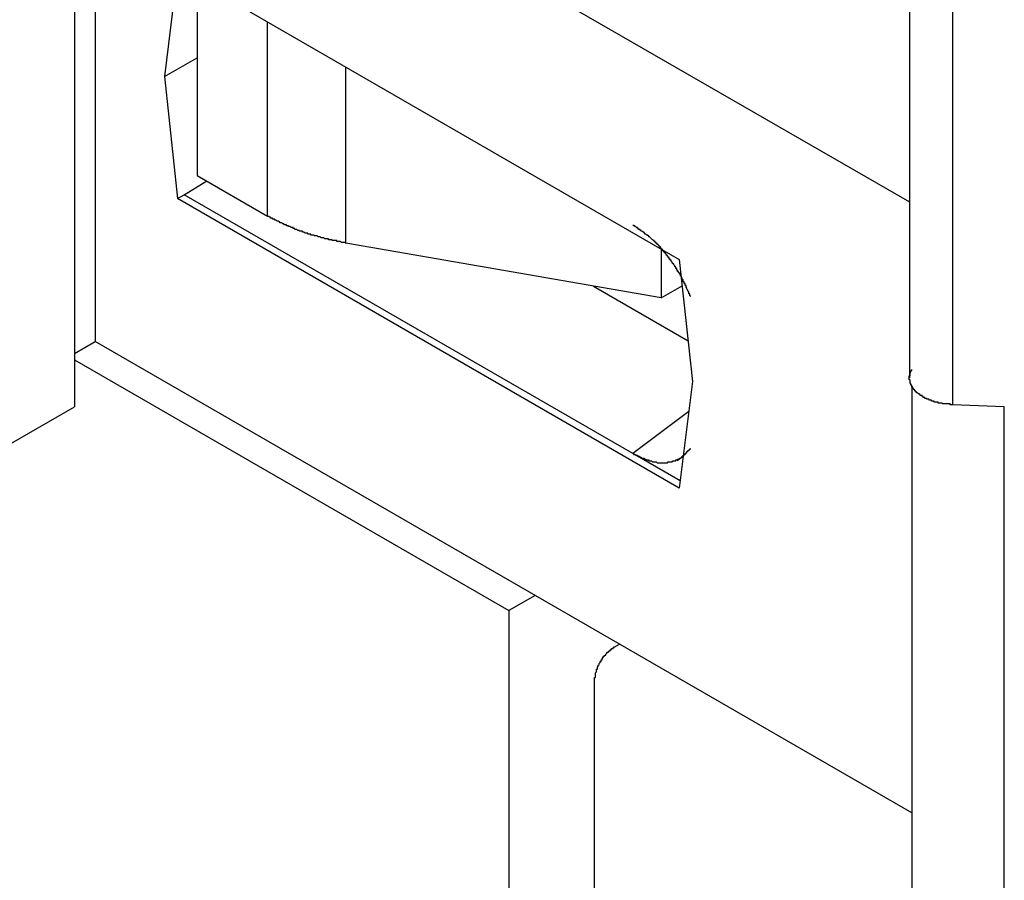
# Model space of a CAD drawing. Header units: millimetres. Extents: x 7187 to 8806, y -3756 to -2918.
# Tile 218 of 250: x 8515.27 to 8525.82, y -3303.52 to -3294.3. Entities that reach past the tile are written whole.
import ezdxf

# ---------------------------------------------------------------- set-up
doc = ezdxf.new("R2010")
doc.units = ezdxf.units.MM
doc.header["$LTSCALE"] = 3

msp = doc.modelspace()

# ---------------------------------------------------------------- linework, layer by layer
at = {"linetype": 'Continuous', "lineweight": 30}
for p, q in [((8524.8, -3290.743), (8524.8, -3298.135)), ((8525.264, -3298.422), (8525.264, -3291.032)), ((8516.076, -3291.211), (8524.8, -3296.248)), ((8516.076, -3291.211), (8516.076, -3297.744)), ((8515.853, -3291.911), (8515.853, -3298.444)), ((8516.959, -3293.763), (8516.818, -3294.906)), ((8516.959, -3293.763), (8522.333, -3296.865)), ((8517.169, -3293.884), (8517.169, -3295.966)), ((8517.923, -3296.401), (8517.923, -3294.319)), ((8516.818, -3294.906), (8517.169, -3294.704)), ((8518.761, -3296.69), (8518.761, -3294.803)), ((8516.818, -3294.906), (8516.959, -3296.213)), ((8517.169, -3295.966), (8517.923, -3296.401)), ((8517.03, -3296.172), (8517.271, -3296.024)), ((8516.959, -3296.213), (8517.03, -3296.172)), ((8522.333, -3299.315), (8516.959, -3296.213)), ((8521.836, -3298.946), (8517.03, -3296.172)), ((8522.138, -3297.277), (8518.761, -3296.69)), ((8522.138, -3296.756), (8522.138, -3297.277)), ((8522.333, -3296.865), (8522.475, -3298.172)), ((8521.414, -3297.152), (8522.428, -3297.737)), ((8522.138, -3297.277), (8522.364, -3297.147)), ((8515.853, -3297.872), (8516.076, -3297.744)), ((8524.826, -3302.795), (8516.076, -3297.744)), ((8515.853, -3297.942), (8520.507, -3300.628)), ((8522.475, -3298.172), (8522.333, -3299.315)), ((8524.826, -3298.222), (8524.826, -3304.574)), ((8525.816, -3298.445), (8525.264, -3298.422)), ((8515.086, -3298.887), (8515.853, -3298.444)), ((8522.435, -3298.496), (8521.836, -3298.946)), ((8525.816, -3304.977), (8525.816, -3298.445)), ((8522.343, -3299.239), (8521.836, -3298.946)), ((8522.312, -3299.02), (8522.376, -3298.972)), ((8520.789, -3300.465), (8520.507, -3300.628)), ((8520.507, -3300.628), (8520.507, -3308.26)), ((8521.636, -3301.019), (8521.692, -3300.986)), ((8521.426, -3304.516), (8521.426, -3301.385))]:
    msp.add_line(p, q, dxfattribs=at)
for points in [[(8518.766, -3296.694, 0), (8518.756, -3296.684, 0), (8518.746, -3296.684, 0), (8518.746, -3296.684, 0), (8518.736, -3296.684, 0), (8518.736, -3296.684, 0), (8518.726, -3296.684, 0), (8518.716, -3296.684, 0), (8518.716, -3296.684, 0), (8518.706, -3296.674, 0), (8518.706, -3296.674, 0), (8518.696, -3296.674, 0), (8518.686, -3296.674, 0), (8518.686, -3296.674, 0), (8518.676, -3296.674, 0), (8518.676, -3296.674, 0), (8518.666, -3296.674, 0), (8518.666, -3296.664, 0), (8518.656, -3296.664, 0), (8518.646, -3296.664, 0), (8518.646, -3296.664, 0), (8518.636, -3296.664, 0), (8518.636, -3296.664, 0), (8518.626, -3296.664, 0), (8518.616, -3296.664, 0), (8518.616, -3296.654, 0), (8518.606, -3296.654, 0), (8518.606, -3296.654, 0), (8518.596, -3296.654, 0), (8518.596, -3296.654, 0), (8518.586, -3296.654, 0), (8518.576, -3296.654, 0), (8518.576, -3296.644, 0), (8518.566, -3296.644, 0), (8518.566, -3296.644, 0), (8518.556, -3296.644, 0), (8518.556, -3296.644, 0), (8518.546, -3296.644, 0), (8518.536, -3296.644, 0), (8518.536, -3296.644, 0), (8518.526, -3296.634, 0), (8518.526, -3296.634, 0), (8518.516, -3296.634, 0), (8518.516, -3296.634, 0), (8518.506, -3296.634, 0), (8518.496, -3296.634, 0), (8518.496, -3296.634, 0), (8518.486, -3296.624, 0), (8518.486, -3296.624, 0), (8518.476, -3296.624, 0), (8518.476, -3296.624, 0), (8518.466, -3296.624, 0), (8518.466, -3296.624, 0), (8518.456, -3296.614, 0), (8518.446, -3296.614, 0), (8518.446, -3296.614, 0), (8518.436, -3296.614, 0), (8518.436, -3296.614, 0), (8518.426, -3296.614, 0), (8518.426, -3296.614, 0), (8518.416, -3296.604, 0), (8518.416, -3296.604, 0), (8518.406, -3296.604, 0), (8518.396, -3296.604, 0), (8518.396, -3296.604, 0), (8518.386, -3296.604, 0), (8518.386, -3296.594, 0), (8518.376, -3296.594, 0), (8518.376, -3296.594, 0), (8518.366, -3296.594, 0), (8518.366, -3296.594, 0), (8518.356, -3296.594, 0), (8518.356, -3296.584, 0), (8518.346, -3296.584, 0), (8518.336, -3296.584, 0), (8518.336, -3296.584, 0), (8518.326, -3296.584, 0), (8518.326, -3296.584, 0), (8518.316, -3296.574, 0), (8518.316, -3296.574, 0), (8518.306, -3296.574, 0), (8518.306, -3296.574, 0), (8518.296, -3296.574, 0), (8518.296, -3296.564, 0), (8518.286, -3296.564, 0), (8518.286, -3296.564, 0), (8518.276, -3296.564, 0), (8518.276, -3296.564, 0), (8518.266, -3296.564, 0), (8518.266, -3296.554, 0), (8518.256, -3296.554, 0), (8518.256, -3296.554, 0), (8518.246, -3296.554, 0), (8518.246, -3296.554, 0), (8518.236, -3296.544, 0), (8518.236, -3296.544, 0), (8518.226, -3296.544, 0), (8518.226, -3296.544, 0), (8518.216, -3296.544, 0), (8518.216, -3296.534, 0), (8518.206, -3296.534, 0), (8518.206, -3296.534, 0), (8518.196, -3296.534, 0), (8518.196, -3296.524, 0), (8518.186, -3296.524, 0), (8518.186, -3296.524, 0), (8518.176, -3296.524, 0), (8518.176, -3296.524, 0), (8518.166, -3296.514, 0), (8518.166, -3296.514, 0), (8518.156, -3296.514, 0), (8518.156, -3296.514, 0), (8518.146, -3296.514, 0), (8518.146, -3296.504, 0), (8518.136, -3296.504, 0), (8518.136, -3296.504, 0), (8518.126, -3296.504, 0), (8518.126, -3296.494, 0), (8518.116, -3296.494, 0), (8518.116, -3296.494, 0), (8518.106, -3296.494, 0), (8518.106, -3296.494, 0), (8518.096, -3296.484, 0), (8518.096, -3296.484, 0), (8518.086, -3296.484, 0), (8518.086, -3296.484, 0), (8518.076, -3296.474, 0), (8518.076, -3296.474, 0), (8518.066, -3296.474, 0), (8518.066, -3296.474, 0), (8518.056, -3296.474, 0), (8518.056, -3296.464, 0), (8518.046, -3296.464, 0), (8518.046, -3296.464, 0), (8518.046, -3296.464, 0), (8518.036, -3296.454, 0), (8518.036, -3296.454, 0), (8518.026, -3296.454, 0), (8518.026, -3296.454, 0), (8518.016, -3296.444, 0), (8518.016, -3296.444, 0), (8518.006, -3296.444, 0), (8518.006, -3296.444, 0), (8517.996, -3296.434, 0), (8517.996, -3296.434, 0), (8517.986, -3296.434, 0), (8517.986, -3296.434, 0), (8517.976, -3296.434, 0), (8517.976, -3296.424, 0), (8517.966, -3296.424, 0), (8517.966, -3296.424, 0), (8517.956, -3296.424, 0), (8517.956, -3296.414, 0), (8517.956, -3296.414, 0), (8517.946, -3296.414, 0), (8517.946, -3296.414, 0), (8517.936, -3296.404, 0), (8517.936, -3296.404, 0), (8517.926, -3296.404, 0), (8517.926, -3296.404, 0)], [(8522.456, -3297.264, 0), (8522.446, -3297.254, 0), (8522.446, -3297.254, 0), (8522.446, -3297.244, 0), (8522.446, -3297.244, 0), (8522.446, -3297.234, 0), (8522.436, -3297.234, 0), (8522.436, -3297.234, 0), (8522.436, -3297.224, 0), (8522.436, -3297.224, 0), (8522.436, -3297.214, 0), (8522.436, -3297.214, 0), (8522.426, -3297.204, 0), (8522.426, -3297.204, 0), (8522.426, -3297.204, 0), (8522.426, -3297.194, 0), (8522.426, -3297.194, 0), (8522.416, -3297.184, 0), (8522.416, -3297.184, 0), (8522.416, -3297.174, 0), (8522.416, -3297.174, 0), (8522.416, -3297.174, 0), (8522.406, -3297.164, 0), (8522.406, -3297.164, 0), (8522.406, -3297.154, 0), (8522.406, -3297.154, 0), (8522.406, -3297.144, 0), (8522.396, -3297.144, 0), (8522.396, -3297.144, 0), (8522.396, -3297.134, 0), (8522.396, -3297.134, 0), (8522.396, -3297.124, 0), (8522.386, -3297.124, 0), (8522.386, -3297.124, 0), (8522.386, -3297.114, 0), (8522.386, -3297.114, 0), (8522.386, -3297.104, 0), (8522.376, -3297.104, 0), (8522.376, -3297.094, 0), (8522.376, -3297.094, 0), (8522.376, -3297.094, 0), (8522.376, -3297.084, 0), (8522.366, -3297.084, 0), (8522.366, -3297.074, 0), (8522.366, -3297.074, 0), (8522.366, -3297.074, 0), (8522.366, -3297.064, 0), (8522.356, -3297.064, 0), (8522.356, -3297.054, 0), (8522.356, -3297.054, 0), (8522.356, -3297.044, 0), (8522.346, -3297.044, 0), (8522.346, -3297.044, 0), (8522.346, -3297.034, 0), (8522.346, -3297.034, 0), (8522.346, -3297.024, 0), (8522.336, -3297.024, 0), (8522.336, -3297.024, 0), (8522.336, -3297.014, 0), (8522.336, -3297.014, 0), (8522.326, -3297.004, 0), (8522.326, -3297.004, 0), (8522.326, -3297.004, 0), (8522.326, -3296.994, 0), (8522.316, -3296.994, 0), (8522.316, -3296.984, 0), (8522.316, -3296.984, 0), (8522.316, -3296.984, 0), (8522.306, -3296.974, 0), (8522.306, -3296.974, 0), (8522.306, -3296.964, 0), (8522.306, -3296.964, 0), (8522.296, -3296.964, 0), (8522.296, -3296.954, 0), (8522.296, -3296.954, 0), (8522.296, -3296.944, 0), (8522.286, -3296.944, 0), (8522.286, -3296.944, 0), (8522.286, -3296.934, 0), (8522.286, -3296.934, 0), (8522.276, -3296.924, 0), (8522.276, -3296.924, 0), (8522.276, -3296.924, 0), (8522.276, -3296.914, 0), (8522.266, -3296.914, 0), (8522.266, -3296.914, 0), (8522.266, -3296.904, 0), (8522.256, -3296.904, 0), (8522.256, -3296.894, 0), (8522.256, -3296.894, 0), (8522.256, -3296.894, 0), (8522.246, -3296.884, 0), (8522.246, -3296.884, 0), (8522.246, -3296.874, 0), (8522.246, -3296.874, 0), (8522.236, -3296.874, 0), (8522.236, -3296.864, 0), (8522.236, -3296.864, 0), (8522.226, -3296.864, 0), (8522.226, -3296.854, 0), (8522.226, -3296.854, 0), (8522.226, -3296.844, 0), (8522.216, -3296.844, 0), (8522.216, -3296.844, 0), (8522.216, -3296.834, 0), (8522.206, -3296.834, 0), (8522.206, -3296.834, 0), (8522.206, -3296.824, 0), (8522.206, -3296.824, 0), (8522.196, -3296.824, 0), (8522.196, -3296.814, 0), (8522.196, -3296.814, 0), (8522.186, -3296.804, 0), (8522.186, -3296.804, 0), (8522.186, -3296.804, 0), (8522.186, -3296.794, 0), (8522.176, -3296.794, 0), (8522.176, -3296.794, 0), (8522.176, -3296.784, 0), (8522.166, -3296.784, 0), (8522.166, -3296.784, 0), (8522.166, -3296.774, 0), (8522.166, -3296.774, 0), (8522.156, -3296.774, 0), (8522.156, -3296.764, 0), (8522.156, -3296.764, 0), (8522.146, -3296.754, 0), (8522.146, -3296.754, 0), (8522.146, -3296.754, 0), (8522.136, -3296.744, 0), (8522.136, -3296.744, 0), (8522.136, -3296.744, 0), (8522.136, -3296.734, 0), (8522.126, -3296.734, 0), (8522.126, -3296.734, 0), (8522.126, -3296.724, 0), (8522.116, -3296.724, 0), (8522.116, -3296.724, 0), (8522.116, -3296.714, 0), (8522.106, -3296.714, 0), (8522.106, -3296.714, 0), (8522.106, -3296.704, 0), (8522.096, -3296.704, 0), (8522.096, -3296.704, 0), (8522.096, -3296.704, 0), (8522.096, -3296.694, 0), (8522.086, -3296.694, 0), (8522.086, -3296.694, 0), (8522.086, -3296.684, 0), (8522.076, -3296.684, 0), (8522.076, -3296.684, 0), (8522.076, -3296.674, 0), (8522.066, -3296.674, 0), (8522.066, -3296.674, 0), (8522.066, -3296.664, 0), (8522.056, -3296.664, 0), (8522.056, -3296.664, 0), (8522.056, -3296.664, 0), (8522.046, -3296.654, 0), (8522.046, -3296.654, 0), (8522.046, -3296.654, 0), (8522.036, -3296.644, 0), (8522.036, -3296.644, 0), (8522.036, -3296.644, 0), (8522.036, -3296.644, 0), (8522.026, -3296.634, 0), (8522.026, -3296.634, 0), (8522.026, -3296.634, 0), (8522.016, -3296.624, 0), (8522.016, -3296.624, 0), (8522.016, -3296.624, 0), (8522.006, -3296.624, 0), (8522.006, -3296.614, 0), (8522.006, -3296.614, 0), (8521.996, -3296.614, 0), (8521.996, -3296.614, 0), (8521.996, -3296.604, 0), (8521.986, -3296.604, 0), (8521.986, -3296.604, 0), (8521.986, -3296.604, 0), (8521.976, -3296.594, 0), (8521.976, -3296.594, 0), (8521.976, -3296.594, 0), (8521.966, -3296.594, 0), (8521.966, -3296.584, 0), (8521.966, -3296.584, 0), (8521.956, -3296.584, 0), (8521.956, -3296.584, 0), (8521.956, -3296.574, 0), (8521.946, -3296.574, 0), (8521.946, -3296.574, 0), (8521.946, -3296.574, 0), (8521.936, -3296.564, 0), (8521.936, -3296.564, 0), (8521.936, -3296.564, 0), (8521.926, -3296.564, 0), (8521.926, -3296.554, 0), (8521.926, -3296.554, 0), (8521.916, -3296.554, 0), (8521.916, -3296.554, 0), (8521.916, -3296.544, 0), (8521.906, -3296.544, 0), (8521.906, -3296.544, 0), (8521.906, -3296.544, 0), (8521.896, -3296.544, 0), (8521.896, -3296.534, 0), (8521.896, -3296.534, 0), (8521.886, -3296.534, 0), (8521.886, -3296.534, 0), (8521.886, -3296.524, 0), (8521.876, -3296.524, 0), (8521.876, -3296.524, 0), (8521.876, -3296.524, 0), (8521.866, -3296.514, 0), (8521.866, -3296.514, 0), (8521.866, -3296.514, 0), (8521.856, -3296.514, 0), (8521.856, -3296.514, 0), (8521.856, -3296.504, 0), (8521.846, -3296.504, 0), (8521.846, -3296.504, 0), (8521.846, -3296.504, 0), (8521.836, -3296.494, 0), (8521.836, -3296.494, 0)], [(8525.266, -3298.424, 0), (8525.266, -3298.424, 0), (8525.256, -3298.424, 0), (8525.256, -3298.424, 0), (8525.256, -3298.424, 0), (8525.256, -3298.424, 0), (8525.246, -3298.424, 0), (8525.246, -3298.424, 0), (8525.246, -3298.424, 0), (8525.246, -3298.424, 0), (8525.236, -3298.424, 0), (8525.236, -3298.424, 0), (8525.236, -3298.414, 0), (8525.236, -3298.414, 0), (8525.226, -3298.414, 0), (8525.226, -3298.414, 0), (8525.226, -3298.414, 0), (8525.216, -3298.414, 0), (8525.216, -3298.414, 0), (8525.216, -3298.414, 0), (8525.216, -3298.414, 0), (8525.206, -3298.414, 0), (8525.206, -3298.414, 0), (8525.206, -3298.414, 0), (8525.206, -3298.414, 0), (8525.196, -3298.414, 0), (8525.196, -3298.414, 0), (8525.196, -3298.414, 0), (8525.196, -3298.414, 0), (8525.186, -3298.414, 0), (8525.186, -3298.414, 0), (8525.186, -3298.414, 0), (8525.186, -3298.414, 0), (8525.176, -3298.414, 0), (8525.176, -3298.414, 0), (8525.176, -3298.414, 0), (8525.176, -3298.414, 0), (8525.166, -3298.414, 0), (8525.166, -3298.414, 0), (8525.166, -3298.414, 0), (8525.166, -3298.414, 0), (8525.156, -3298.414, 0), (8525.156, -3298.414, 0), (8525.156, -3298.414, 0), (8525.156, -3298.414, 0), (8525.146, -3298.404, 0), (8525.146, -3298.404, 0), (8525.146, -3298.404, 0), (8525.146, -3298.404, 0), (8525.136, -3298.404, 0), (8525.136, -3298.404, 0), (8525.136, -3298.404, 0), (8525.136, -3298.404, 0), (8525.126, -3298.404, 0), (8525.126, -3298.404, 0), (8525.126, -3298.404, 0), (8525.126, -3298.404, 0), (8525.116, -3298.404, 0), (8525.116, -3298.404, 0), (8525.116, -3298.404, 0), (8525.116, -3298.404, 0), (8525.116, -3298.404, 0), (8525.106, -3298.404, 0), (8525.106, -3298.404, 0), (8525.106, -3298.404, 0), (8525.106, -3298.394, 0), (8525.096, -3298.394, 0), (8525.096, -3298.394, 0), (8525.096, -3298.394, 0), (8525.096, -3298.394, 0), (8525.086, -3298.394, 0), (8525.086, -3298.394, 0), (8525.086, -3298.394, 0), (8525.086, -3298.394, 0), (8525.076, -3298.394, 0), (8525.076, -3298.394, 0), (8525.076, -3298.394, 0), (8525.076, -3298.394, 0), (8525.076, -3298.394, 0), (8525.066, -3298.394, 0), (8525.066, -3298.384, 0), (8525.066, -3298.384, 0), (8525.066, -3298.384, 0), (8525.056, -3298.384, 0), (8525.056, -3298.384, 0), (8525.056, -3298.384, 0), (8525.056, -3298.384, 0), (8525.046, -3298.384, 0), (8525.046, -3298.384, 0), (8525.046, -3298.384, 0), (8525.046, -3298.384, 0), (8525.046, -3298.384, 0), (8525.036, -3298.384, 0), (8525.036, -3298.384, 0), (8525.036, -3298.374, 0), (8525.036, -3298.374, 0), (8525.036, -3298.374, 0), (8525.026, -3298.374, 0), (8525.026, -3298.374, 0), (8525.026, -3298.374, 0), (8525.026, -3298.374, 0), (8525.016, -3298.374, 0), (8525.016, -3298.374, 0), (8525.016, -3298.374, 0), (8525.016, -3298.374, 0), (8525.016, -3298.374, 0), (8525.006, -3298.364, 0), (8525.006, -3298.364, 0), (8525.006, -3298.364, 0), (8525.006, -3298.364, 0), (8525.006, -3298.364, 0), (8524.996, -3298.364, 0), (8524.996, -3298.364, 0), (8524.996, -3298.364, 0), (8524.996, -3298.364, 0), (8524.986, -3298.364, 0), (8524.986, -3298.364, 0), (8524.986, -3298.354, 0), (8524.986, -3298.354, 0), (8524.986, -3298.354, 0), (8524.976, -3298.354, 0), (8524.976, -3298.354, 0), (8524.976, -3298.354, 0), (8524.976, -3298.354, 0), (8524.976, -3298.354, 0), (8524.976, -3298.354, 0), (8524.966, -3298.354, 0), (8524.966, -3298.344, 0), (8524.966, -3298.344, 0), (8524.966, -3298.344, 0), (8524.966, -3298.344, 0), (8524.956, -3298.344, 0), (8524.956, -3298.344, 0), (8524.956, -3298.344, 0), (8524.956, -3298.344, 0), (8524.956, -3298.344, 0), (8524.946, -3298.344, 0), (8524.946, -3298.334, 0), (8524.946, -3298.334, 0), (8524.946, -3298.334, 0), (8524.946, -3298.334, 0), (8524.946, -3298.334, 0), (8524.936, -3298.334, 0), (8524.936, -3298.334, 0), (8524.936, -3298.334, 0), (8524.936, -3298.334, 0), (8524.936, -3298.324, 0), (8524.926, -3298.324, 0), (8524.926, -3298.324, 0), (8524.926, -3298.324, 0), (8524.926, -3298.324, 0), (8524.926, -3298.324, 0), (8524.926, -3298.324, 0), (8524.916, -3298.324, 0), (8524.916, -3298.324, 0), (8524.916, -3298.314, 0), (8524.916, -3298.314, 0), (8524.916, -3298.314, 0), (8524.916, -3298.314, 0), (8524.906, -3298.314, 0), (8524.906, -3298.314, 0), (8524.906, -3298.314, 0), (8524.906, -3298.314, 0), (8524.906, -3298.314, 0), (8524.906, -3298.304, 0), (8524.896, -3298.304, 0), (8524.896, -3298.304, 0), (8524.896, -3298.304, 0), (8524.896, -3298.304, 0), (8524.896, -3298.304, 0), (8524.896, -3298.304, 0), (8524.896, -3298.304, 0), (8524.886, -3298.294, 0), (8524.886, -3298.294, 0), (8524.886, -3298.294, 0), (8524.886, -3298.294, 0), (8524.886, -3298.294, 0), (8524.886, -3298.294, 0), (8524.886, -3298.294, 0), (8524.876, -3298.294, 0), (8524.876, -3298.284, 0), (8524.876, -3298.284, 0), (8524.876, -3298.284, 0), (8524.876, -3298.284, 0), (8524.876, -3298.284, 0), (8524.876, -3298.284, 0), (8524.866, -3298.284, 0), (8524.866, -3298.284, 0), (8524.866, -3298.274, 0), (8524.866, -3298.274, 0), (8524.866, -3298.274, 0), (8524.866, -3298.274, 0), (8524.866, -3298.274, 0), (8524.866, -3298.274, 0), (8524.856, -3298.274, 0), (8524.856, -3298.274, 0), (8524.856, -3298.264, 0), (8524.856, -3298.264, 0), (8524.856, -3298.264, 0), (8524.856, -3298.264, 0), (8524.856, -3298.264, 0), (8524.856, -3298.264, 0), (8524.846, -3298.264, 0), (8524.846, -3298.254, 0), (8524.846, -3298.254, 0), (8524.846, -3298.254, 0), (8524.846, -3298.254, 0), (8524.846, -3298.254, 0), (8524.846, -3298.254, 0), (8524.846, -3298.254, 0), (8524.846, -3298.254, 0), (8524.836, -3298.244, 0), (8524.836, -3298.244, 0), (8524.836, -3298.244, 0), (8524.836, -3298.244, 0), (8524.836, -3298.244, 0), (8524.836, -3298.244, 0), (8524.836, -3298.244, 0), (8524.836, -3298.234, 0), (8524.836, -3298.234, 0), (8524.836, -3298.234, 0), (8524.836, -3298.234, 0), (8524.826, -3298.234, 0), (8524.826, -3298.234, 0), (8524.826, -3298.234, 0), (8524.826, -3298.224, 0), (8524.826, -3298.224, 0), (8524.826, -3298.224, 0), (8524.826, -3298.224, 0), (8524.826, -3298.224, 0), (8524.826, -3298.224, 0), (8524.826, -3298.224, 0), (8524.826, -3298.214, 0), (8524.826, -3298.214, 0), (8524.816, -3298.214, 0), (8524.816, -3298.214, 0), (8524.816, -3298.214, 0), (8524.816, -3298.214, 0), (8524.816, -3298.214, 0), (8524.816, -3298.204, 0), (8524.816, -3298.204, 0), (8524.816, -3298.204, 0), (8524.816, -3298.204, 0), (8524.816, -3298.204, 0), (8524.816, -3298.204, 0), (8524.816, -3298.204, 0), (8524.816, -3298.194, 0), (8524.816, -3298.194, 0), (8524.816, -3298.194, 0), (8524.816, -3298.194, 0), (8524.806, -3298.194, 0), (8524.806, -3298.194, 0), (8524.806, -3298.194, 0), (8524.806, -3298.184, 0), (8524.806, -3298.184, 0), (8524.806, -3298.184, 0), (8524.806, -3298.184, 0), (8524.806, -3298.184, 0), (8524.806, -3298.184, 0), (8524.806, -3298.184, 0), (8524.806, -3298.174, 0), (8524.806, -3298.174, 0), (8524.806, -3298.174, 0), (8524.806, -3298.174, 0), (8524.806, -3298.174, 0), (8524.806, -3298.174, 0), (8524.806, -3298.164, 0), (8524.806, -3298.164, 0), (8524.806, -3298.164, 0), (8524.806, -3298.164, 0), (8524.806, -3298.164, 0), (8524.806, -3298.164, 0), (8524.806, -3298.164, 0), (8524.806, -3298.154, 0), (8524.806, -3298.154, 0), (8524.806, -3298.154, 0), (8524.806, -3298.154, 0), (8524.796, -3298.154, 0), (8524.796, -3298.154, 0), (8524.796, -3298.154, 0), (8524.796, -3298.144, 0), (8524.796, -3298.144, 0), (8524.796, -3298.144, 0), (8524.796, -3298.144, 0), (8524.796, -3298.144, 0), (8524.796, -3298.144, 0), (8524.796, -3298.134, 0), (8524.796, -3298.134, 0), (8524.796, -3298.134, 0), (8524.796, -3298.134, 0), (8524.796, -3298.134, 0), (8524.796, -3298.134, 0), (8524.796, -3298.134, 0), (8524.796, -3298.124, 0), (8524.796, -3298.124, 0), (8524.796, -3298.124, 0), (8524.796, -3298.124, 0), (8524.796, -3298.124, 0), (8524.796, -3298.124, 0), (8524.796, -3298.124, 0), (8524.796, -3298.114, 0), (8524.796, -3298.114, 0), (8524.796, -3298.114, 0), (8524.806, -3298.114, 0), (8524.806, -3298.114, 0), (8524.806, -3298.114, 0), (8524.806, -3298.114, 0), (8524.806, -3298.104, 0), (8524.806, -3298.104, 0), (8524.806, -3298.104, 0), (8524.806, -3298.104, 0), (8524.806, -3298.104, 0), (8524.806, -3298.104, 0), (8524.806, -3298.094, 0), (8524.806, -3298.094, 0), (8524.806, -3298.094, 0), (8524.806, -3298.094, 0), (8524.806, -3298.094, 0), (8524.806, -3298.094, 0), (8524.806, -3298.094, 0), (8524.806, -3298.084, 0), (8524.806, -3298.084, 0), (8524.806, -3298.084, 0), (8524.806, -3298.084, 0), (8524.806, -3298.084, 0), (8524.806, -3298.084, 0), (8524.806, -3298.084, 0), (8524.806, -3298.074, 0), (8524.816, -3298.074, 0), (8524.816, -3298.074, 0), (8524.816, -3298.074, 0), (8524.816, -3298.074, 0), (8524.816, -3298.074, 0), (8524.816, -3298.074, 0), (8524.816, -3298.064, 0), (8524.816, -3298.064, 0), (8524.816, -3298.064, 0), (8524.816, -3298.064, 0), (8524.816, -3298.064, 0), (8524.816, -3298.064, 0), (8524.816, -3298.064, 0), (8524.816, -3298.054, 0), (8524.816, -3298.054, 0), (8524.816, -3298.054, 0), (8524.816, -3298.054, 0), (8524.826, -3298.054, 0), (8524.826, -3298.054, 0), (8524.826, -3298.054, 0), (8524.826, -3298.044, 0), (8524.826, -3298.044, 0), (8524.826, -3298.044, 0), (8524.826, -3298.044, 0)], [(8521.836, -3298.944, 0), (8521.836, -3298.944, 0), (8521.846, -3298.954, 0), (8521.846, -3298.954, 0), (8521.846, -3298.954, 0), (8521.856, -3298.954, 0), (8521.856, -3298.954, 0), (8521.856, -3298.954, 0), (8521.866, -3298.954, 0), (8521.866, -3298.964, 0), (8521.866, -3298.964, 0), (8521.876, -3298.964, 0), (8521.876, -3298.964, 0), (8521.876, -3298.964, 0), (8521.886, -3298.964, 0), (8521.886, -3298.974, 0), (8521.886, -3298.974, 0), (8521.896, -3298.974, 0), (8521.896, -3298.974, 0), (8521.896, -3298.974, 0), (8521.906, -3298.974, 0), (8521.906, -3298.974, 0), (8521.906, -3298.984, 0), (8521.916, -3298.984, 0), (8521.916, -3298.984, 0), (8521.916, -3298.984, 0), (8521.926, -3298.984, 0), (8521.926, -3298.984, 0), (8521.926, -3298.994, 0), (8521.936, -3298.994, 0), (8521.936, -3298.994, 0), (8521.936, -3298.994, 0), (8521.946, -3298.994, 0), (8521.946, -3298.994, 0), (8521.946, -3298.994, 0), (8521.956, -3298.994, 0), (8521.956, -3299.004, 0), (8521.956, -3299.004, 0), (8521.966, -3299.004, 0), (8521.966, -3299.004, 0), (8521.966, -3299.004, 0), (8521.976, -3299.004, 0), (8521.976, -3299.004, 0), (8521.976, -3299.014, 0), (8521.986, -3299.014, 0), (8521.986, -3299.014, 0), (8521.986, -3299.014, 0), (8521.996, -3299.014, 0), (8521.996, -3299.014, 0), (8521.996, -3299.014, 0), (8522.006, -3299.014, 0), (8522.006, -3299.014, 0), (8522.006, -3299.024, 0), (8522.016, -3299.024, 0), (8522.016, -3299.024, 0), (8522.016, -3299.024, 0), (8522.026, -3299.024, 0), (8522.026, -3299.024, 0), (8522.026, -3299.024, 0), (8522.036, -3299.024, 0), (8522.036, -3299.024, 0), (8522.036, -3299.024, 0), (8522.036, -3299.024, 0), (8522.046, -3299.034, 0), (8522.046, -3299.034, 0), (8522.046, -3299.034, 0), (8522.056, -3299.034, 0), (8522.056, -3299.034, 0), (8522.056, -3299.034, 0), (8522.066, -3299.034, 0), (8522.066, -3299.034, 0), (8522.066, -3299.034, 0), (8522.076, -3299.034, 0), (8522.076, -3299.034, 0), (8522.076, -3299.034, 0), (8522.086, -3299.034, 0), (8522.086, -3299.034, 0), (8522.086, -3299.034, 0), (8522.096, -3299.044, 0), (8522.096, -3299.044, 0), (8522.096, -3299.044, 0), (8522.096, -3299.044, 0), (8522.106, -3299.044, 0), (8522.106, -3299.044, 0), (8522.106, -3299.044, 0), (8522.116, -3299.044, 0), (8522.116, -3299.044, 0), (8522.116, -3299.044, 0), (8522.126, -3299.044, 0), (8522.126, -3299.044, 0), (8522.126, -3299.044, 0), (8522.136, -3299.044, 0), (8522.136, -3299.044, 0), (8522.136, -3299.044, 0), (8522.136, -3299.044, 0), (8522.146, -3299.044, 0), (8522.146, -3299.044, 0), (8522.146, -3299.044, 0), (8522.156, -3299.044, 0), (8522.156, -3299.044, 0), (8522.156, -3299.044, 0), (8522.166, -3299.044, 0), (8522.166, -3299.044, 0), (8522.166, -3299.044, 0), (8522.166, -3299.044, 0), (8522.176, -3299.044, 0), (8522.176, -3299.044, 0), (8522.176, -3299.044, 0), (8522.186, -3299.044, 0), (8522.186, -3299.044, 0), (8522.186, -3299.044, 0), (8522.186, -3299.044, 0), (8522.196, -3299.044, 0), (8522.196, -3299.044, 0), (8522.196, -3299.044, 0), (8522.206, -3299.044, 0), (8522.206, -3299.044, 0), (8522.206, -3299.044, 0), (8522.206, -3299.044, 0), (8522.216, -3299.034, 0), (8522.216, -3299.034, 0), (8522.216, -3299.034, 0), (8522.226, -3299.034, 0), (8522.226, -3299.034, 0), (8522.226, -3299.034, 0), (8522.226, -3299.034, 0), (8522.236, -3299.034, 0), (8522.236, -3299.034, 0), (8522.236, -3299.034, 0), (8522.246, -3299.034, 0), (8522.246, -3299.034, 0), (8522.246, -3299.034, 0), (8522.246, -3299.034, 0), (8522.256, -3299.034, 0), (8522.256, -3299.034, 0), (8522.256, -3299.034, 0), (8522.256, -3299.034, 0), (8522.266, -3299.024, 0), (8522.266, -3299.024, 0), (8522.266, -3299.024, 0), (8522.276, -3299.024, 0), (8522.276, -3299.024, 0), (8522.276, -3299.024, 0), (8522.276, -3299.024, 0), (8522.286, -3299.024, 0), (8522.286, -3299.024, 0), (8522.286, -3299.024, 0), (8522.286, -3299.024, 0), (8522.296, -3299.024, 0), (8522.296, -3299.014, 0), (8522.296, -3299.014, 0), (8522.296, -3299.014, 0), (8522.306, -3299.014, 0), (8522.306, -3299.014, 0), (8522.306, -3299.014, 0), (8522.306, -3299.014, 0), (8522.316, -3299.014, 0), (8522.316, -3299.014, 0), (8522.316, -3299.004, 0), (8522.316, -3299.004, 0), (8522.326, -3299.004, 0), (8522.326, -3299.004, 0), (8522.326, -3299.004, 0), (8522.326, -3299.004, 0), (8522.336, -3299.004, 0), (8522.336, -3299.004, 0), (8522.336, -3298.994, 0), (8522.336, -3298.994, 0), (8522.346, -3298.994, 0), (8522.346, -3298.994, 0), (8522.346, -3298.994, 0), (8522.346, -3298.994, 0), (8522.346, -3298.994, 0), (8522.356, -3298.984, 0), (8522.356, -3298.984, 0), (8522.356, -3298.984, 0), (8522.356, -3298.984, 0), (8522.366, -3298.984, 0), (8522.366, -3298.984, 0), (8522.366, -3298.984, 0), (8522.366, -3298.974, 0), (8522.366, -3298.974, 0), (8522.376, -3298.974, 0), (8522.376, -3298.974, 0), (8522.376, -3298.974, 0), (8522.376, -3298.964, 0), (8522.376, -3298.964, 0), (8522.386, -3298.964, 0), (8522.386, -3298.964, 0), (8522.386, -3298.964, 0), (8522.386, -3298.964, 0), (8522.386, -3298.954, 0), (8522.396, -3298.954, 0), (8522.396, -3298.954, 0), (8522.396, -3298.954, 0), (8522.396, -3298.954, 0), (8522.396, -3298.944, 0), (8522.406, -3298.944, 0), (8522.406, -3298.944, 0), (8522.406, -3298.944, 0), (8522.406, -3298.944, 0), (8522.406, -3298.934, 0), (8522.416, -3298.934, 0), (8522.416, -3298.934, 0), (8522.416, -3298.934, 0), (8522.416, -3298.934, 0), (8522.416, -3298.924, 0), (8522.426, -3298.924, 0), (8522.426, -3298.924, 0), (8522.426, -3298.924, 0), (8522.426, -3298.924, 0), (8522.426, -3298.914, 0), (8522.436, -3298.914, 0), (8522.436, -3298.914, 0), (8522.436, -3298.914, 0), (8522.436, -3298.914, 0), (8522.436, -3298.904, 0), (8522.436, -3298.904, 0), (8522.446, -3298.904, 0), (8522.446, -3298.904, 0), (8522.446, -3298.894, 0), (8522.446, -3298.894, 0), (8522.446, -3298.894, 0), (8522.456, -3298.894, 0)], [(8521.426, -3301.384, 0), (8521.426, -3301.384, 0), (8521.426, -3301.384, 0), (8521.426, -3301.384, 0), (8521.426, -3301.374, 0), (8521.426, -3301.374, 0), (8521.426, -3301.374, 0), (8521.426, -3301.374, 0), (8521.426, -3301.374, 0), (8521.426, -3301.364, 0), (8521.426, -3301.364, 0), (8521.426, -3301.364, 0), (8521.426, -3301.364, 0), (8521.426, -3301.364, 0), (8521.426, -3301.364, 0), (8521.426, -3301.354, 0), (8521.426, -3301.354, 0), (8521.426, -3301.354, 0), (8521.426, -3301.354, 0), (8521.426, -3301.354, 0), (8521.426, -3301.344, 0), (8521.426, -3301.344, 0), (8521.426, -3301.344, 0), (8521.426, -3301.344, 0), (8521.436, -3301.344, 0), (8521.436, -3301.344, 0), (8521.436, -3301.334, 0), (8521.436, -3301.334, 0), (8521.436, -3301.334, 0), (8521.436, -3301.334, 0), (8521.436, -3301.334, 0), (8521.436, -3301.324, 0), (8521.436, -3301.324, 0), (8521.436, -3301.324, 0), (8521.436, -3301.324, 0), (8521.436, -3301.324, 0), (8521.436, -3301.314, 0), (8521.436, -3301.314, 0), (8521.436, -3301.314, 0), (8521.436, -3301.314, 0), (8521.436, -3301.314, 0), (8521.436, -3301.314, 0), (8521.436, -3301.304, 0), (8521.436, -3301.304, 0), (8521.436, -3301.304, 0), (8521.436, -3301.304, 0), (8521.436, -3301.304, 0), (8521.436, -3301.294, 0), (8521.436, -3301.294, 0), (8521.436, -3301.294, 0), (8521.436, -3301.294, 0), (8521.436, -3301.294, 0), (8521.436, -3301.294, 0), (8521.446, -3301.284, 0), (8521.446, -3301.284, 0), (8521.446, -3301.284, 0), (8521.446, -3301.284, 0), (8521.446, -3301.284, 0), (8521.446, -3301.274, 0), (8521.446, -3301.274, 0), (8521.446, -3301.274, 0), (8521.446, -3301.274, 0), (8521.446, -3301.274, 0), (8521.446, -3301.264, 0), (8521.446, -3301.264, 0), (8521.446, -3301.264, 0), (8521.446, -3301.264, 0), (8521.446, -3301.264, 0), (8521.446, -3301.254, 0), (8521.446, -3301.254, 0), (8521.456, -3301.254, 0), (8521.456, -3301.254, 0), (8521.456, -3301.254, 0), (8521.456, -3301.254, 0), (8521.456, -3301.244, 0), (8521.456, -3301.244, 0), (8521.456, -3301.244, 0), (8521.456, -3301.244, 0), (8521.456, -3301.244, 0), (8521.456, -3301.234, 0), (8521.456, -3301.234, 0), (8521.456, -3301.234, 0), (8521.456, -3301.234, 0), (8521.456, -3301.234, 0), (8521.466, -3301.224, 0), (8521.466, -3301.224, 0), (8521.466, -3301.224, 0), (8521.466, -3301.224, 0), (8521.466, -3301.224, 0), (8521.466, -3301.214, 0), (8521.466, -3301.214, 0), (8521.466, -3301.214, 0), (8521.466, -3301.214, 0), (8521.466, -3301.214, 0), (8521.466, -3301.214, 0), (8521.476, -3301.204, 0), (8521.476, -3301.204, 0), (8521.476, -3301.204, 0), (8521.476, -3301.204, 0), (8521.476, -3301.204, 0), (8521.476, -3301.194, 0), (8521.476, -3301.194, 0), (8521.476, -3301.194, 0), (8521.476, -3301.194, 0), (8521.476, -3301.194, 0), (8521.486, -3301.184, 0), (8521.486, -3301.184, 0), (8521.486, -3301.184, 0), (8521.486, -3301.184, 0), (8521.486, -3301.184, 0), (8521.486, -3301.184, 0), (8521.486, -3301.174, 0), (8521.486, -3301.174, 0), (8521.486, -3301.174, 0), (8521.486, -3301.174, 0), (8521.496, -3301.174, 0), (8521.496, -3301.164, 0), (8521.496, -3301.164, 0), (8521.496, -3301.164, 0), (8521.496, -3301.164, 0), (8521.496, -3301.164, 0), (8521.496, -3301.164, 0), (8521.496, -3301.154, 0), (8521.496, -3301.154, 0), (8521.506, -3301.154, 0), (8521.506, -3301.154, 0), (8521.506, -3301.154, 0), (8521.506, -3301.144, 0), (8521.506, -3301.144, 0), (8521.506, -3301.144, 0), (8521.506, -3301.144, 0), (8521.506, -3301.144, 0), (8521.506, -3301.144, 0), (8521.516, -3301.134, 0), (8521.516, -3301.134, 0), (8521.516, -3301.134, 0), (8521.516, -3301.134, 0), (8521.516, -3301.134, 0), (8521.516, -3301.134, 0), (8521.516, -3301.124, 0), (8521.516, -3301.124, 0), (8521.526, -3301.124, 0), (8521.526, -3301.124, 0), (8521.526, -3301.124, 0), (8521.526, -3301.124, 0), (8521.526, -3301.114, 0), (8521.526, -3301.114, 0), (8521.526, -3301.114, 0), (8521.526, -3301.114, 0), (8521.536, -3301.114, 0), (8521.536, -3301.114, 0), (8521.536, -3301.104, 0), (8521.536, -3301.104, 0), (8521.536, -3301.104, 0), (8521.536, -3301.104, 0), (8521.536, -3301.104, 0), (8521.546, -3301.104, 0), (8521.546, -3301.104, 0), (8521.546, -3301.094, 0), (8521.546, -3301.094, 0), (8521.546, -3301.094, 0), (8521.546, -3301.094, 0), (8521.546, -3301.094, 0), (8521.546, -3301.094, 0), (8521.556, -3301.084, 0), (8521.556, -3301.084, 0), (8521.556, -3301.084, 0), (8521.556, -3301.084, 0), (8521.556, -3301.084, 0), (8521.556, -3301.084, 0), (8521.556, -3301.084, 0), (8521.566, -3301.074, 0), (8521.566, -3301.074, 0), (8521.566, -3301.074, 0), (8521.566, -3301.074, 0), (8521.566, -3301.074, 0), (8521.566, -3301.074, 0), (8521.566, -3301.074, 0), (8521.576, -3301.074, 0), (8521.576, -3301.064, 0), (8521.576, -3301.064, 0), (8521.576, -3301.064, 0), (8521.576, -3301.064, 0), (8521.576, -3301.064, 0), (8521.576, -3301.064, 0), (8521.576, -3301.064, 0), (8521.586, -3301.064, 0), (8521.586, -3301.054, 0), (8521.586, -3301.054, 0), (8521.586, -3301.054, 0), (8521.586, -3301.054, 0), (8521.586, -3301.054, 0), (8521.596, -3301.054, 0), (8521.596, -3301.054, 0), (8521.596, -3301.054, 0), (8521.596, -3301.054, 0), (8521.596, -3301.044, 0), (8521.596, -3301.044, 0), (8521.596, -3301.044, 0), (8521.606, -3301.044, 0), (8521.606, -3301.044, 0), (8521.606, -3301.044, 0), (8521.606, -3301.044, 0), (8521.606, -3301.044, 0), (8521.606, -3301.034, 0), (8521.606, -3301.034, 0), (8521.616, -3301.034, 0), (8521.616, -3301.034, 0), (8521.616, -3301.034, 0), (8521.616, -3301.034, 0), (8521.616, -3301.034, 0), (8521.616, -3301.034, 0), (8521.616, -3301.034, 0), (8521.626, -3301.034, 0), (8521.626, -3301.024, 0), (8521.626, -3301.024, 0), (8521.626, -3301.024, 0), (8521.626, -3301.024, 0), (8521.626, -3301.024, 0), (8521.626, -3301.024, 0), (8521.636, -3301.024, 0), (8521.636, -3301.024, 0), (8521.636, -3301.024, 0), (8521.636, -3301.014, 0)]]:
    msp.add_polyline3d(points, dxfattribs=at)

doc.saveas('drawing.dxf')
